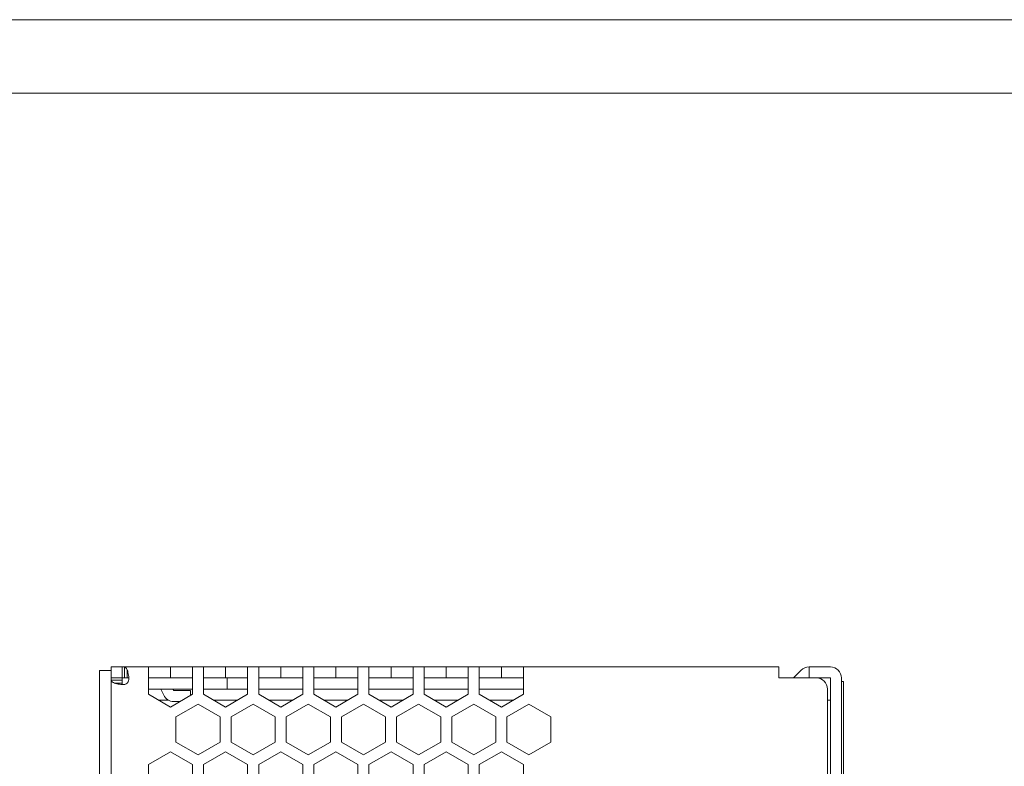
# Model space of a CAD drawing. Header units: millimetres. Extents: x 0 to 420, y 0 to 297.
# Tile 17 of 18: x 152 to 286, y 195 to 297. Entities that reach past the tile are written whole.
import ezdxf

# ---------------------------------------------------------------- set-up
doc = ezdxf.new("R2010")
doc.units = ezdxf.units.MM
doc.layers.get('0').update_dxf_attribs({"linetype": 'CONTINUOUS', "lineweight": 13})

msp = doc.modelspace()

# ---------------------------------------------------------------- linework, layer by layer
at = {"color": 0, "linetype": 'Continuous', "lineweight": 0}
for p, q in [((164.66, 208.36), (164.66, 209)), ((255.46, 209), (164.66, 209)), ((166.16, 209), (166.16, 207.5)), ((166.47, 207.5), (166.47, 209)), ((169.71, 205.28), (169.71, 209)), ((172.71, 209), (172.71, 207.5)), ((175.71, 205.28), (175.71, 209)), ((177.21, 205.28), (177.21, 209)), ((180.21, 209), (180.21, 207.5)), ((183.21, 205.28), (183.21, 209)), ((184.71, 205.28), (184.71, 209)), ((187.71, 209), (187.71, 207.5)), ((190.71, 205.28), (190.71, 209)), ((192.21, 205.28), (192.21, 209)), ((195.21, 209), (195.21, 207.5)), ((198.21, 205.28), (198.21, 209)), ((199.71, 205.28), (199.71, 209)), ((202.71, 209), (202.71, 207.5)), ((205.71, 205.28), (205.71, 209)), ((207.21, 205.28), (207.21, 209)), ((210.21, 209), (210.21, 207.5)), ((213.21, 205.28), (213.21, 209)), ((214.71, 205.28), (214.71, 209)), ((217.71, 209), (217.71, 207.5)), ((220.71, 205.28), (220.71, 209)), ((255.46, 209), (255.46, 207.5)), ((259.56, 207.5), (259.56, 209)), ((262.46, 209), (259.56, 209)), ((163.06, 188.5), (163.06, 208.5)), ((164.66, 208.5), (163.06, 208.5)), ((164.66, 190), (164.66, 208.36)), ((166.84, 208.56), (166.84, 207.5)), ((257.43, 207.5), (258.49, 208.56)), ((164.66, 207.5), (167.04, 207.5)), ((166.16, 207.19), (164.66, 207.19)), ((165.09, 206.81), (166.16, 206.81)), ((166.16, 207.5), (166.16, 206.61)), ((169.71, 207.5), (175.71, 207.5)), ((177.21, 207.5), (183.21, 207.5)), ((180.43, 207.5), (180.43, 206)), ((184.71, 207.5), (190.71, 207.5)), ((192.21, 207.5), (198.21, 207.5)), ((199.71, 207.5), (205.71, 207.5)), ((207.21, 207.5), (213.21, 207.5)), ((214.71, 207.5), (220.71, 207.5)), ((260.56, 207.5), (255.46, 207.5)), ((262.46, 207.5), (259.56, 207.5)), ((262.46, 159.5), (262.46, 207.5)), ((263.96, 160.15), (263.96, 207.5)), ((263.96, 207), (264.23, 207)), ((264.23, 127.16), (264.23, 207)), ((175.71, 206), (169.71, 206)), ((172.71, 203.55), (169.71, 205.28)), ((171.79, 205.17), (171.4, 206)), ((175.71, 205.28), (172.71, 203.55)), ((173.05, 206), (173.15, 205.8)), ((173.15, 205.8), (175.45, 205.8)), ((175.45, 205.8), (175.45, 205.13)), ((183.21, 206), (177.21, 206)), ((180.21, 203.55), (177.21, 205.28)), ((183.21, 205.28), (180.21, 203.55)), ((190.71, 206), (184.71, 206)), ((187.71, 203.55), (184.71, 205.28)), ((190.71, 205.28), (187.71, 203.55)), ((198.21, 206), (192.21, 206)), ((195.21, 203.55), (192.21, 205.28)), ((198.21, 205.28), (195.21, 203.55)), ((205.71, 206), (199.71, 206)), ((202.71, 203.55), (199.71, 205.28)), ((205.71, 205.28), (202.71, 203.55)), ((213.21, 206), (207.21, 206)), ((210.21, 203.55), (207.21, 205.28)), ((213.21, 205.28), (210.21, 203.55)), ((220.71, 206), (214.71, 206)), ((217.71, 203.55), (214.71, 205.28)), ((220.71, 205.28), (217.71, 203.55)), ((262.06, 206), (262.06, 159.5)), ((172.42, 204.5), (171.06, 204.5)), ((173.15, 204.3), (174, 204.3)), ((173.46, 202.22), (176.46, 203.95)), ((176.46, 203.95), (179.46, 202.22)), ((181.85, 204.5), (178.56, 204.5)), ((180.96, 202.22), (183.96, 203.95)), ((183.96, 203.95), (186.96, 202.22)), ((189.35, 204.5), (186.06, 204.5)), ((188.46, 202.22), (191.46, 203.95)), ((191.46, 203.95), (194.46, 202.22)), ((196.85, 204.5), (193.56, 204.5)), ((195.96, 202.22), (198.96, 203.95)), ((198.96, 203.95), (201.96, 202.22)), ((204.35, 204.5), (201.06, 204.5)), ((203.46, 202.22), (206.46, 203.95)), ((206.46, 203.95), (209.46, 202.22)), ((211.85, 204.5), (208.56, 204.5)), ((210.96, 202.22), (213.96, 203.95)), ((213.96, 203.95), (216.96, 202.22)), ((219.35, 204.5), (216.06, 204.5)), ((218.46, 202.22), (221.46, 203.95)), ((221.46, 203.95), (224.46, 202.22)), ((262.06, 204.5), (262.46, 204.5)), ((173.46, 198.78), (173.46, 202.22)), ((179.46, 202.22), (179.46, 198.78)), ((180.96, 198.78), (180.96, 202.22)), ((186.96, 202.22), (186.96, 198.78)), ((188.46, 198.78), (188.46, 202.22)), ((194.46, 202.22), (194.46, 198.78)), ((195.96, 198.78), (195.96, 202.22)), ((201.96, 202.22), (201.96, 198.78)), ((203.46, 198.78), (203.46, 202.22)), ((209.46, 202.22), (209.46, 198.78)), ((210.96, 198.78), (210.96, 202.22)), ((216.96, 202.22), (216.96, 198.78)), ((218.46, 198.78), (218.46, 202.22)), ((224.46, 202.22), (224.46, 198.78)), ((176.46, 197.05), (173.46, 198.78)), ((179.46, 198.78), (176.46, 197.05)), ((183.96, 197.05), (180.96, 198.78)), ((186.96, 198.78), (183.96, 197.05)), ((191.46, 197.05), (188.46, 198.78)), ((194.46, 198.78), (191.46, 197.05)), ((198.96, 197.05), (195.96, 198.78)), ((201.96, 198.78), (198.96, 197.05)), ((206.46, 197.05), (203.46, 198.78)), ((209.46, 198.78), (206.46, 197.05)), ((213.96, 197.05), (210.96, 198.78)), ((216.96, 198.78), (213.96, 197.05)), ((221.46, 197.05), (218.46, 198.78)), ((224.46, 198.78), (221.46, 197.05)), ((169.71, 195.73), (172.71, 197.46)), ((172.71, 197.46), (175.71, 195.73)), ((177.21, 195.73), (180.21, 197.46)), ((180.21, 197.46), (183.21, 195.73)), ((184.71, 195.73), (187.71, 197.46)), ((187.71, 197.46), (190.71, 195.73)), ((192.21, 195.73), (195.21, 197.46)), ((195.21, 197.46), (198.21, 195.73)), ((199.71, 195.73), (202.71, 197.46)), ((202.71, 197.46), (205.71, 195.73)), ((207.21, 195.73), (210.21, 197.46)), ((210.21, 197.46), (213.21, 195.73)), ((214.71, 195.73), (217.71, 197.46)), ((217.71, 197.46), (220.71, 195.73)), ((169.71, 192.27), (169.71, 195.73)), ((175.71, 195.73), (175.71, 192.27)), ((177.21, 192.27), (177.21, 195.73)), ((183.21, 195.73), (183.21, 192.27)), ((184.71, 192.27), (184.71, 195.73)), ((190.71, 195.73), (190.71, 192.27)), ((192.21, 192.27), (192.21, 195.73)), ((198.21, 195.73), (198.21, 192.27)), ((199.71, 192.27), (199.71, 195.73)), ((205.71, 195.73), (205.71, 192.27)), ((207.21, 192.27), (207.21, 195.73)), ((213.21, 195.73), (213.21, 192.27)), ((214.71, 192.27), (214.71, 195.73)), ((220.71, 195.73), (220.71, 192.27))]:
    msp.add_line(p, q, dxfattribs=at)
at = {"ltscale": 5}
for points in [[(0, 0), (420, 0), (420, 297), (0, 297)], [(10, 10), (410, 10), (410, 287), (10, 287)]]:
    msp.add_lwpolyline(points, close=True, dxfattribs=at)
at = {"color": 0, "linetype": 'Continuous', "lineweight": 0}
for centre, radius, start, end in [((259.56, 207.5), 1.5, 90, 135), ((262.46, 207.5), 1.5, 0, 90), ((166.31, 207.34), 0.75, 258.0471, 11.9529), ((260.56, 206), 1.5, 0, 90), ((173.15, 205.8), 1.5, 205, 270)]:
    msp.add_arc(centre, radius, start, end, dxfattribs=at)
for points, knots in [([(166.47, 209), (166.51, 209), (166.62, 208.94), (166.73, 208.78), (166.8, 208.64), (166.84, 208.56)], [0, 0, 0, 0, 0.1350581, 0.3302222, 0.5993571, 0.5993571, 0.5993571, 0.5993571]), ([(166.84, 208.56), (166.88, 208.46), (166.95, 208.24), (167.01, 207.88), (167.04, 207.63), (167.04, 207.5)], [0, 0, 0, 0, 0.326443, 0.694138, 1.084087, 1.084087, 1.084087, 1.084087]), ([(164.66, 207.19), (164.66, 207.14), (164.71, 207.04), (164.87, 206.92), (165.01, 206.85), (165.09, 206.81)], [0, 0, 0, 0, 0.1350581, 0.3302222, 0.5993571, 0.5993571, 0.5993571, 0.5993571]), ([(166.16, 206.61), (166.03, 206.62), (165.77, 206.64), (165.42, 206.7), (165.19, 206.77), (165.09, 206.81)], [0, 0, 0, 0, 0.390775, 0.758643, 1.084041, 1.084041, 1.084041, 1.084041])]:
    msp.add_open_spline(points, degree=3, knots=knots, dxfattribs=at)

doc.saveas('drawing.dxf')
